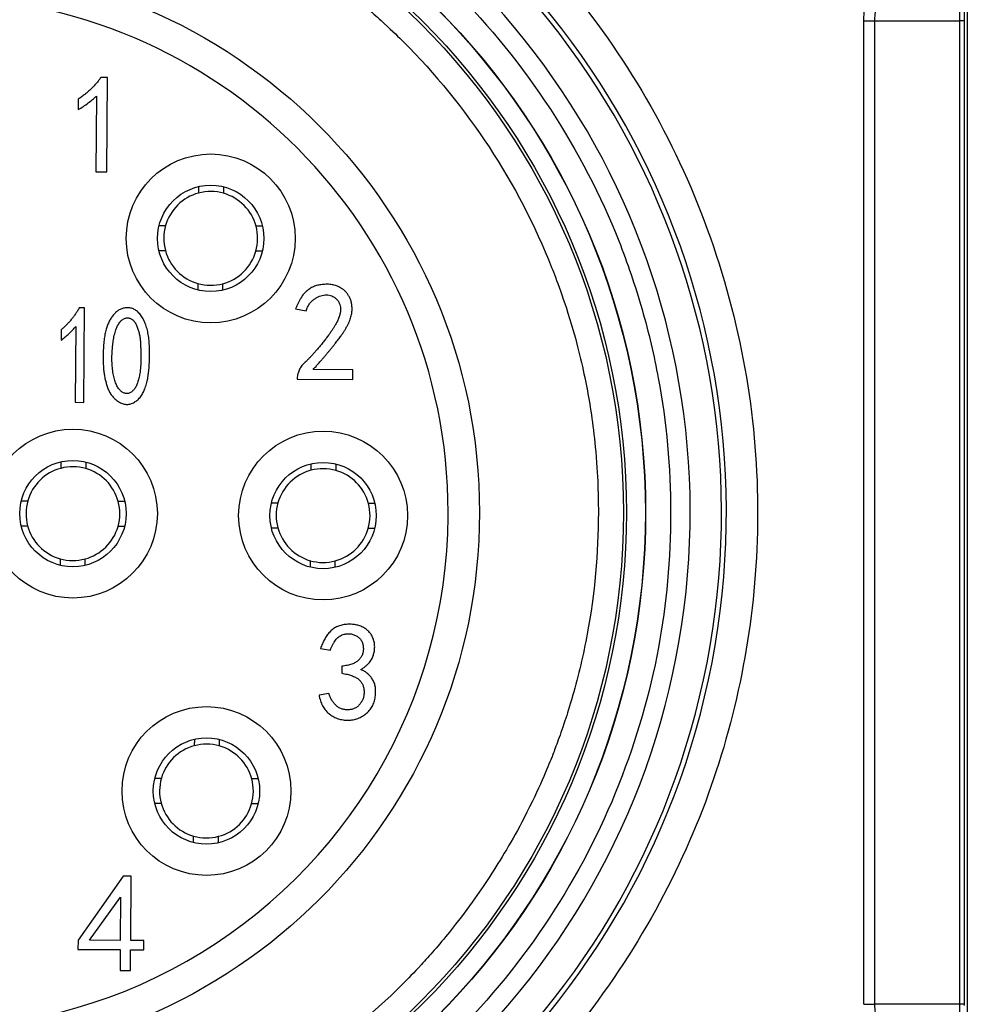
# Model space of a CAD drawing. Header units: millimetres. Extents: x 0 to 7374, y 0 to 4200.
# Tile 28 of 256: x 2038 to 2053, y 930 to 945. Entities that reach past the tile are written whole.
import ezdxf

# ---------------------------------------------------------------- set-up
doc = ezdxf.new("R2010")
doc.units = ezdxf.units.MM
doc.header["$LTSCALE"] = 0.2

# ---------------------------------------------------------------- blocks, each defined once
blk = doc.blocks.new('A$C98759802')
for p, q in [((14.896, 37.864), (15.073, 37.864)), ((14.896, 22.136), (14.896, 37.864)), ((15.073, 37.864), (16.427, 37.864)), ((15.073, 22.136), (15.073, 37.864)), ((16.427, 37.864), (16.427, 22.136)), ((16.5, 37.864), (16.427, 37.864)), ((16.5, 37.864), (16.5, 22.136)), ((2.803, 36.958), (2.697, 36.959)), ((2.791, 35.449), (2.803, 36.958)), ((2.335, 36.611), (2.334, 36.444)), ((2.625, 36.661), (2.616, 35.451)), ((2.616, 35.451), (2.791, 35.449)), ((2.436, 33.272), (2.352, 33.273)), ((2.424, 31.763), (2.436, 33.272)), ((5.811, 33.256), (5.978, 33.229)), ((2.063, 32.924), (2.062, 32.757)), ((2.294, 32.975), (2.284, 31.764)), ((6.725, 32.284), (6.093, 32.289)), ((6.724, 32.126), (6.725, 32.284)), ((5.838, 32.168), (5.838, 32.133)), ((5.838, 32.133), (6.724, 32.126)), ((2.284, 31.764), (2.424, 31.763)), ((6.209, 27.827), (6.366, 27.8)), ((6.549, 27.544), (6.548, 27.43)), ((6.343, 27.107), (6.185, 27.082)), ((3.051, 24.185), (2.332, 23.164)), ((3.182, 24.184), (3.051, 24.185)), ((3.174, 23.158), (3.182, 24.184)), ((2.516, 23.163), (3.013, 23.852)), ((3.013, 23.852), (3.008, 23.159)), ((2.332, 23.164), (2.331, 23.015)), ((3.008, 23.159), (2.516, 23.163)), ((3.385, 23.156), (3.174, 23.158)), ((3.384, 23.007), (3.385, 23.156)), ((2.331, 23.015), (3.006, 23.01)), ((3.006, 23.01), (3.004, 22.677)), ((3.171, 22.676), (3.173, 23.009)), ((3.173, 23.009), (3.384, 23.007)), ((3.004, 22.677), (3.171, 22.676)), ((14.896, 22.136), (15.073, 22.136)), ((16.427, 22.136), (15.073, 22.136)), ((16.5, 22.136), (16.427, 22.136))]:
    blk.add_line(p, q)
for centre, radius in [((0, 30), 11.407), ((0, 30), 11.403), ((0, 30), 11.099), ((0, 30), 11.051), ((0, 30), 8.75), ((4.453, 34.385), 1.35), ((4.453, 34.385), 0.85), ((2.25, 29.983), 1.35), ((6.25, 29.952), 1.35), ((2.25, 29.983), 0.85), ((6.25, 29.952), 0.85), ((4.385, 25.547), 1.35), ((4.385, 25.547), 0.85)]:
    blk.add_circle(centre, radius)
for centre, radius, start, end in [((0, 30), 12.697, 114.3067, 65.6933), ((0, 30), 12.619, 114.4631, 65.5369), ((4.453, 34.385), 0.75, 74.0943, 105.0264), ((4.453, 34.385), 0.75, 105.0264, 164.0943), ((4.453, 34.385), 0.75, 15.0264, 74.0943), ((4.453, 34.385), 0.75, 164.0943, 195.0264), ((4.453, 34.385), 0.75, 344.0943, 15.0264), ((4.453, 34.385), 0.75, 195.0264, 254.0943), ((4.453, 34.385), 0.75, 285.0264, 344.0943), ((4.453, 34.385), 0.75, 254.0943, 285.0264), ((2.25, 29.983), 0.75, 105.0264, 164.0943), ((2.25, 29.983), 0.75, 74.0943, 105.0264), ((2.25, 29.983), 0.75, 15.0264, 74.0943), ((6.25, 29.952), 0.75, 105.0264, 164.0943), ((6.25, 29.952), 0.75, 74.0943, 105.0264), ((6.25, 29.952), 0.75, 15.0264, 74.0943), ((2.25, 29.983), 0.75, 164.0943, 195.0264), ((2.25, 29.983), 0.75, 344.0943, 15.0264), ((6.25, 29.952), 0.75, 164.0943, 195.0264), ((6.25, 29.952), 0.75, 344.0943, 15.0264), ((2.25, 29.983), 0.75, 195.0264, 254.0943), ((2.25, 29.983), 0.75, 285.0264, 344.0943), ((6.25, 29.952), 0.75, 195.0264, 254.0943), ((6.25, 29.952), 0.75, 285.0264, 344.0943), ((2.25, 29.983), 0.75, 254.0943, 285.0264), ((6.25, 29.952), 0.75, 254.0943, 285.0264), ((4.385, 25.547), 0.75, 74.0943, 105.0264), ((4.385, 25.547), 0.75, 105.0264, 164.0943), ((4.385, 25.547), 0.75, 15.0264, 74.0943), ((4.385, 25.547), 0.75, 164.0943, 195.0264), ((4.385, 25.547), 0.75, 344.0943, 15.0264), ((4.385, 25.547), 0.75, 195.0264, 254.0943), ((4.385, 25.547), 0.75, 285.0264, 344.0943), ((4.385, 25.547), 0.75, 254.0943, 285.0264)]:
    blk.add_arc(centre, radius, start, end)
for major_axis, start_param, end_param in [((-2.224, -11.913), 0.184575, 2.899213), ((8.231, -0.552), 0.067009, 3.200937), ((8.231, -0.552), 3.200928, 6.34253), ((8.231, -0.552), 0.059336, 0.067009)]:
    blk.add_ellipse((0, 30), major_axis=major_axis, ratio=0.999998, start_param=start_param, end_param=end_param)
for points, weights in [([(16.55, 43.55), (16.55, 30.58), (16.55, 16.45)], [1, 1.00089742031, 1]), ([(4.26, 35.213), (4.259, 35.158), (4.259, 35.11)], [2.23809523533, 2.35786172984, 2.47368420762]), ([(4.66, 35.21), (4.659, 35.155), (4.659, 35.107)], [2.23809523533, 2.3578617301, 2.47368420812]), ([(3.629, 34.592), (3.683, 34.591), (3.732, 34.591)], [2.23809523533, 2.3578617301, 2.47368420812]), ([(5.281, 34.579), (5.226, 34.579), (5.178, 34.58)], [2.23809523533, 2.35786172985, 2.47368420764]), ([(3.626, 34.192), (3.68, 34.191), (3.729, 34.191)], [2.23809523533, 2.35786172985, 2.47368420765]), ([(5.278, 34.179), (5.223, 34.179), (5.174, 34.18)], [2.23809523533, 2.3578617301, 2.47368420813]), ([(4.248, 33.664), (4.247, 33.616), (4.247, 33.561)], [2.47368420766, 2.35786172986, 2.23809523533]), ([(4.647, 33.558), (4.647, 33.613), (4.648, 33.661)], [2.23809523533, 2.35786172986, 2.47368420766]), ([(2.056, 30.81), (2.056, 30.756), (2.055, 30.707)], [2.2380952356, 2.35786173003, 2.47368420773]), ([(2.456, 30.807), (2.456, 30.752), (2.455, 30.704)], [2.2380952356, 2.35786173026, 2.47368420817]), ([(6.056, 30.78), (6.056, 30.725), (6.055, 30.676)], [2.23809523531, 2.35786172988, 2.47368420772]), ([(6.456, 30.777), (6.456, 30.722), (6.455, 30.673)], [2.23809523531, 2.35786173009, 2.47368420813]), ([(1.425, 30.189), (1.48, 30.189), (1.529, 30.188)], [2.2380952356, 2.35786173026, 2.47368420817]), ([(3.078, 30.176), (3.023, 30.177), (2.974, 30.177)], [2.2380952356, 2.35786173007, 2.47368420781]), ([(5.425, 30.158), (5.48, 30.158), (5.529, 30.158)], [2.23809523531, 2.35786173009, 2.47368420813]), ([(7.077, 30.146), (7.023, 30.146), (6.974, 30.146)], [2.23809523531, 2.35786172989, 2.47368420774]), ([(1.422, 29.789), (1.477, 29.789), (1.526, 29.788)], [2.2380952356, 2.35786173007, 2.47368420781]), ([(3.075, 29.776), (3.02, 29.777), (2.971, 29.777)], [2.2380952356, 2.35786173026, 2.47368420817]), ([(5.422, 29.758), (5.477, 29.758), (5.525, 29.758)], [2.23809523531, 2.35786172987, 2.47368420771]), ([(7.074, 29.746), (7.02, 29.746), (6.971, 29.747)], [2.23809523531, 2.35786173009, 2.47368420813]), ([(2.044, 29.261), (2.044, 29.213), (2.044, 29.158)], [2.4736842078, 2.35786173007, 2.2380952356]), ([(2.444, 29.155), (2.444, 29.21), (2.444, 29.258)], [2.2380952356, 2.35786173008, 2.47368420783]), ([(6.044, 29.231), (6.044, 29.182), (6.043, 29.127)], [2.47368420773, 2.35786172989, 2.23809523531]), ([(6.443, 29.124), (6.444, 29.179), (6.444, 29.228)], [2.23809523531, 2.3578617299, 2.47368420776]), ([(4.192, 26.374), (4.191, 26.32), (4.191, 26.271)], [2.23809523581, 2.3578617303, 2.47368420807]), ([(4.591, 26.268), (4.591, 26.317), (4.592, 26.371)], [2.47368420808, 2.35786173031, 2.23809523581]), ([(3.561, 25.753), (3.616, 25.753), (3.664, 25.752)], [2.23809523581, 2.35786173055, 2.47368420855]), ([(5.213, 25.74), (5.158, 25.741), (5.11, 25.741)], [2.23809523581, 2.35786173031, 2.47368420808]), ([(3.558, 25.353), (3.613, 25.353), (3.661, 25.352)], [2.23809523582, 2.35786173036, 2.47368420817]), ([(5.21, 25.34), (5.155, 25.341), (5.107, 25.341)], [2.23809523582, 2.35786173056, 2.47368420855]), ([(4.179, 24.722), (4.179, 24.777), (4.18, 24.826)], [2.23809523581, 2.35786173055, 2.47368420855]), ([(4.579, 24.719), (4.579, 24.774), (4.58, 24.822)], [2.23809523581, 2.35786173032, 2.47368420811])]:
    blk.add_rational_spline(points, weights, degree=2)
for points, knots in [([(5.55, 41.974), (6.205, 41.67), (6.822, 41.322), (7.402, 40.93), (8.003, 40.523), (8.574, 40.061), (9.116, 39.543), (9.669, 39.015), (10.172, 38.443), (10.627, 37.826), (11.084, 37.205), (11.484, 36.549), (11.826, 35.857), (12.166, 35.172), (12.446, 34.451), (12.667, 33.694), (12.883, 32.954), (13.032, 32.212), (13.116, 31.468), (13.197, 30.741), (13.218, 30.012), (13.178, 29.28), (13.139, 28.565), (13.042, 27.858), (12.888, 27.158), (12.733, 26.454), (12.526, 25.776), (12.267, 25.126), (11.999, 24.451), (11.671, 23.793), (11.282, 23.153), (10.885, 22.499), (10.435, 21.884), (9.93, 21.307), (9.422, 20.727), (8.868, 20.196), (8.266, 19.712), (7.67, 19.233), (7.026, 18.804), (6.334, 18.426), (5.658, 18.056), (4.966, 17.75), (4.257, 17.508), (3.565, 17.272), (2.858, 17.095), (2.135, 16.976), (1.428, 16.861), (0.717, 16.803), (0, 16.803)], [0, 0, 0, 0, 0.0625, 0.0625, 0.0625, 0.125, 0.125, 0.125, 0.1875, 0.1875, 0.1875, 0.25, 0.25, 0.25, 0.3125, 0.3125, 0.3125, 0.375, 0.375, 0.375, 0.4375, 0.4375, 0.4375, 0.5, 0.5, 0.5, 0.5625, 0.5625, 0.5625, 0.625, 0.625, 0.625, 0.6875, 0.6875, 0.6875, 0.75, 0.75, 0.75, 0.8125, 0.8125, 0.8125, 0.875, 0.875, 0.875, 0.9375, 0.9375, 0.9375, 1, 1, 1, 1]), ([(0, 41.807), (0.741, 41.807), (1.461, 41.742), (2.158, 41.612), (2.892, 41.476), (3.621, 41.264), (4.346, 40.978), (5.091, 40.683), (5.8, 40.315), (6.471, 39.875), (7.149, 39.431), (7.775, 38.922), (8.348, 38.348), (8.916, 37.781), (9.428, 37.148), (9.884, 36.449), (10.326, 35.77), (10.691, 35.069), (10.978, 34.346), (11.116, 33.995), (11.241, 33.629), (11.35, 33.246), (11.456, 32.875), (11.543, 32.509), (11.609, 32.148), (11.741, 31.439), (11.806, 30.723), (11.807, 30), (11.807, 29.259), (11.742, 28.54), (11.612, 27.842), (11.476, 27.108), (11.264, 26.379), (10.978, 25.654), (10.683, 24.909), (10.315, 24.2), (9.875, 23.529), (9.431, 22.851), (8.922, 22.225), (8.348, 21.652), (7.781, 21.084), (7.148, 20.572), (6.449, 20.116), (5.77, 19.674), (5.069, 19.309), (4.346, 19.022), (3.995, 18.884), (3.629, 18.759), (3.246, 18.65), (2.875, 18.544), (2.509, 18.457), (2.148, 18.391), (1.439, 18.259), (0.723, 18.193), (0, 18.193)], [0, 0, 0, 0, 0.0625, 0.0625, 0.0625, 0.125, 0.125, 0.125, 0.1875, 0.1875, 0.1875, 0.25, 0.25, 0.25, 0.3125, 0.3125, 0.3125, 0.375, 0.375, 0.375, 0.40625, 0.40625, 0.40625, 0.4375, 0.4375, 0.4375, 0.5, 0.5, 0.5, 0.5625, 0.5625, 0.5625, 0.625, 0.625, 0.625, 0.6875, 0.6875, 0.6875, 0.75, 0.75, 0.75, 0.8125, 0.8125, 0.8125, 0.875, 0.875, 0.875, 0.90625, 0.90625, 0.90625, 0.9375, 0.9375, 0.9375, 1, 1, 1, 1]), ([(0, 40.651), (0.65, 40.651), (1.299, 40.592), (1.938, 40.474), (2.272, 40.412), (2.603, 40.334), (2.929, 40.239), (2.958, 40.231), (3.072, 40.199), (3.293, 40.129), (3.43, 40.083), (3.554, 40.041), (3.758, 39.967), (3.88, 39.92), (3.921, 39.904), (3.998, 39.873), (4.237, 39.776), (4.642, 39.589), (4.88, 39.465), (5.25, 39.273), (5.56, 39.085), (5.818, 38.917), (5.944, 38.834), (6.221, 38.646), (6.541, 38.405), (6.71, 38.269), (6.922, 38.098), (7.265, 37.795), (7.464, 37.599), (7.532, 37.532), (8.044, 37.019), (8.965, 35.888), (9.637, 34.595), (9.904, 33.921), (9.938, 33.835), (10.035, 33.585), (10.172, 33.175), (10.244, 32.927), (10.353, 32.549), (10.425, 32.22), (10.476, 31.947), (10.525, 31.681), (10.575, 31.357), (10.609, 30.974), (10.63, 30.735), (10.65, 30.332), (10.651, 30.085), (10.651, 30), (10.651, 29.35), (10.592, 28.701), (10.474, 28.062), (10.412, 27.728), (10.334, 27.397), (10.239, 27.071), (10.231, 27.042), (10.199, 26.929), (10.13, 26.707), (10.083, 26.57), (10.041, 26.446), (9.967, 26.242), (9.92, 26.12), (9.904, 26.079), (9.873, 26.002), (9.776, 25.763), (9.589, 25.358), (9.465, 25.12), (9.273, 24.75), (9.085, 24.44), (8.917, 24.182), (8.834, 24.056), (8.646, 23.779), (8.405, 23.459), (8.269, 23.29), (8.098, 23.078), (7.795, 22.735), (7.599, 22.536), (7.532, 22.468), (7.019, 21.956), (5.888, 21.035), (4.595, 20.363), (3.921, 20.096), (3.835, 20.063), (3.586, 19.965), (3.175, 19.828), (2.927, 19.756), (2.549, 19.647), (2.221, 19.575), (1.947, 19.524), (1.682, 19.475), (1.358, 19.425), (0.974, 19.391), (0.736, 19.37), (0.334, 19.35), (0.086, 19.349), (0, 19.349)], [0, 0, 0, 0, 0.0625, 0.0625, 0.0625, 0.09375, 0.09375, 0.09375, 0.101562, 0.109375, 0.109375, 0.109375, 0.117188, 0.125, 0.125, 0.125, 0.140625, 0.15625, 0.15625, 0.15625, 0.1875, 0.1875, 0.1875, 0.203125, 0.21875, 0.21875, 0.21875, 0.234375, 0.25, 0.25, 0.25, 0.3125, 0.375, 0.375, 0.375, 0.390625, 0.40625, 0.40625, 0.40625, 0.4375, 0.4375, 0.4375, 0.46875, 0.46875, 0.46875, 0.484375, 0.5, 0.5, 0.5, 0.5625, 0.5625, 0.5625, 0.59375, 0.59375, 0.59375, 0.601562, 0.609375, 0.609375, 0.609375, 0.617188, 0.625, 0.625, 0.625, 0.640625, 0.65625, 0.65625, 0.65625, 0.6875, 0.6875, 0.6875, 0.703125, 0.71875, 0.71875, 0.71875, 0.734375, 0.75, 0.75, 0.75, 0.8125, 0.875, 0.875, 0.875, 0.890625, 0.90625, 0.90625, 0.90625, 0.9375, 0.9375, 0.9375, 0.96875, 0.96875, 0.96875, 0.984375, 1, 1, 1, 1]), ([(14.896, 37.864), (14.897, 37.906), (14.898, 37.948), (14.906, 38.033), (14.911, 38.075), (14.924, 38.159), (14.933, 38.202), (14.953, 38.285), (14.965, 38.327), (14.989, 38.402), (15.001, 38.437), (15.027, 38.502), (15.04, 38.534), (15.055, 38.565), (15.065, 38.588), (15.077, 38.613), (15.105, 38.666), (15.12, 38.695), (15.155, 38.755), (15.174, 38.785), (15.208, 38.838), (15.223, 38.859), (15.238, 38.88), (15.256, 38.906), (15.273, 38.929), (15.307, 38.972), (15.324, 38.992), (15.355, 39.03), (15.37, 39.047), (15.397, 39.077), (15.41, 39.091), (15.432, 39.115), (15.442, 39.125), (15.459, 39.142), (15.466, 39.149), (15.476, 39.159), (15.479, 39.162), (15.48, 39.163), (15.48, 39.163), (15.48, 39.163)], [-1, -1, -1, -1, -0.8998456, -0.8998456, -0.8066927, -0.8066927, -0.71689, -0.71689, -0.6317733, -0.6317733, -0.5625413, -0.5625413, -0.5, -0.5, -0.5, -0.4293844, -0.4293844, -0.3591017, -0.3591017, -0.2926333, -0.2926333, -0.25, -0.25, -0.25, -0.2179243, -0.2179243, -0.1847554, -0.1847554, -0.1504912, -0.1504912, -0.1152079, -0.1152079, -0.0787715, -0.0787715, -0.0418792, -0.0418792, -0.0046519, -0.0046519, -0.0000005, -0.0000005, -0.0000005, -0.0000005]), ([(15.073, 37.864), (15.073, 37.898), (15.075, 37.932), (15.081, 38.016), (15.088, 38.067), (15.107, 38.166), (15.12, 38.215), (15.137, 38.271), (15.139, 38.278), (15.154, 38.325), (15.169, 38.365), (15.191, 38.417), (15.197, 38.43), (15.209, 38.456), (15.215, 38.468), (15.221, 38.481), (15.222, 38.482), (15.226, 38.491), (15.228, 38.496), (15.232, 38.504), (15.234, 38.507), (15.24, 38.519), (15.246, 38.529), (15.259, 38.554), (15.267, 38.569), (15.287, 38.603), (15.298, 38.622), (15.325, 38.665), (15.341, 38.688), (15.368, 38.727), (15.379, 38.741), (15.394, 38.762), (15.398, 38.767), (15.415, 38.79), (15.428, 38.807), (15.445, 38.827), (15.448, 38.831), (15.468, 38.855), (15.484, 38.873), (15.514, 38.907), (15.528, 38.922), (15.549, 38.945), (15.558, 38.953), (15.577, 38.972), (15.587, 38.982), (15.603, 38.999), (15.61, 39.005), (15.62, 39.015), (15.623, 39.018), (15.625, 39.019)], [0, 0, 0, 0, 0.0783462, 0.0783462, 0.1948964, 0.1948964, 0.3118915, 0.3118915, 0.3284668, 0.3284668, 0.4263239, 0.4263239, 0.4588739, 0.4588739, 0.4948653, 0.4948653, 0.5, 0.5, 0.5236171, 0.5236171, 0.5412931, 0.5412931, 0.5832689, 0.5832689, 0.6268568, 0.6268568, 0.6714077, 0.6714077, 0.7164855, 0.7164855, 0.7414776, 0.7414776, 0.75, 0.75, 0.7770043, 0.7770043, 0.7842228, 0.7842228, 0.8194792, 0.8194792, 0.856316, 0.856316, 0.8816479, 0.8816479, 0.9202732, 0.9202732, 0.9601308, 0.9601308, 0.9999884, 0.9999884, 0.9999884, 0.9999884]), ([(16.394, 39.019), (16.395, 39.011), (16.395, 39.003), (16.401, 38.914), (16.405, 38.826), (16.412, 38.656), (16.414, 38.576), (16.416, 38.491), (16.417, 38.487), (16.417, 38.48), (16.417, 38.463), (16.417, 38.453), (16.418, 38.431), (16.418, 38.419), (16.419, 38.391), (16.42, 38.374), (16.421, 38.337), (16.421, 38.317), (16.422, 38.273), (16.423, 38.25), (16.423, 38.213), (16.424, 38.199), (16.424, 38.186), (16.424, 38.149), (16.425, 38.113), (16.426, 38.043), (16.426, 38.008), (16.427, 37.96), (16.427, 37.946), (16.427, 37.908), (16.427, 37.886), (16.427, 37.864)], [0.0000004, 0.0000004, 0.0000004, 0.0000004, 0.0265456, 0.0265456, 0.2859063, 0.2859063, 0.5, 0.5, 0.5, 0.5410261, 0.5410261, 0.5811015, 0.5811015, 0.6160741, 0.6160741, 0.6553868, 0.6553868, 0.6938319, 0.6938319, 0.7307876, 0.7307876, 0.75, 0.75, 0.75, 0.8256267, 0.8256267, 0.9053635, 0.9053635, 0.940938, 0.940938, 1, 1, 1, 1]), ([(16.501, 38.493), (16.501, 38.486), (16.501, 38.48), (16.501, 38.432), (16.501, 38.391), (16.501, 38.306), (16.501, 38.263), (16.501, 38.177), (16.501, 38.135), (16.5, 38.05), (16.5, 38.007), (16.5, 37.937), (16.5, 37.908), (16.5, 37.88)], [-0.4519001, -0.4519001, -0.4519001, -0.4519001, -0.4388658, -0.4388658, -0.3569281, -0.3569281, -0.2676962, -0.2676962, -0.1773134, -0.1773134, -0.0808565, -0.0808565, -0.0129685, -0.0129685, -0.0129685, -0.0129685]), ([(2.697, 36.959), (2.685, 36.942), (2.661, 36.909), (2.622, 36.862), (2.58, 36.815), (2.536, 36.771), (2.49, 36.728), (2.44, 36.688), (2.389, 36.648), (2.353, 36.623), (2.335, 36.611)], [0, 0, 0, 0, 0.121926, 0.24354, 0.366521, 0.490199, 0.615305, 0.741687, 0.869934, 1, 1, 1, 1]), ([(2.334, 36.444), (2.362, 36.461), (2.417, 36.495), (2.494, 36.549), (2.563, 36.603), (2.605, 36.642), (2.625, 36.661)], [0, 0, 0, 0, 0.27286, 0.530174, 0.772018, 1, 1, 1, 1]), ([(6.253, 33.648), (6.241, 33.647), (6.216, 33.645), (6.181, 33.639), (6.146, 33.631), (6.113, 33.62), (6.081, 33.606), (6.051, 33.589), (6.021, 33.57), (5.993, 33.549), (5.966, 33.524), (5.94, 33.496), (5.916, 33.464), (5.892, 33.43), (5.87, 33.391), (5.849, 33.349), (5.829, 33.304), (5.817, 33.272), (5.811, 33.256)], [0, 0, 0, 0, 0.058448, 0.115409, 0.171096, 0.226612, 0.281235, 0.33629, 0.391692, 0.447815, 0.505751, 0.565904, 0.629027, 0.695421, 0.765726, 0.839632, 0.917573, 1, 1, 1, 1]), ([(6.093, 32.289), (6.108, 32.306), (6.136, 32.338), (6.178, 32.385), (6.218, 32.431), (6.255, 32.476), (6.291, 32.518), (6.326, 32.559), (6.359, 32.598), (6.389, 32.636), (6.419, 32.672), (6.446, 32.706), (6.471, 32.739), (6.495, 32.77), (6.517, 32.799), (6.537, 32.827), (6.555, 32.853), (6.577, 32.884), (6.6, 32.923), (6.627, 32.967), (6.649, 33.01), (6.669, 33.051), (6.684, 33.091), (6.696, 33.129), (6.705, 33.165), (6.712, 33.211), (6.714, 33.265), (6.711, 33.326), (6.698, 33.383), (6.679, 33.434), (6.653, 33.479), (6.624, 33.519), (6.592, 33.553), (6.556, 33.58), (6.519, 33.602), (6.483, 33.62), (6.447, 33.633), (6.411, 33.642), (6.374, 33.648), (6.336, 33.651), (6.295, 33.651), (6.267, 33.649), (6.253, 33.648)], [0, 0, 0, 0, 0.035288, 0.069213, 0.101793, 0.133275, 0.163281, 0.191924, 0.219471, 0.245572, 0.270417, 0.293928, 0.316107, 0.337063, 0.356657, 0.37507, 0.392023, 0.407764, 0.437179, 0.464796, 0.490882, 0.515263, 0.538258, 0.559635, 0.579714, 0.598608, 0.633911, 0.666672, 0.697301, 0.726617, 0.754624, 0.780855, 0.8058, 0.829725, 0.852906, 0.874777, 0.895217, 0.914827, 0.934412, 0.95524, 0.976895, 1, 1, 1, 1]), ([(5.978, 33.229), (5.986, 33.248), (6.001, 33.285), (6.03, 33.336), (6.065, 33.378), (6.105, 33.413), (6.148, 33.439), (6.191, 33.461), (6.237, 33.474), (6.282, 33.482), (6.327, 33.482), (6.369, 33.474), (6.409, 33.457), (6.445, 33.432), (6.476, 33.402), (6.501, 33.367), (6.518, 33.328), (6.528, 33.285), (6.53, 33.238), (6.523, 33.187), (6.508, 33.132), (6.49, 33.084), (6.47, 33.042), (6.45, 33.007), (6.427, 32.968), (6.4, 32.927), (6.37, 32.882), (6.335, 32.834), (6.296, 32.783), (6.255, 32.731), (6.212, 32.678), (6.171, 32.628), (6.132, 32.581), (6.094, 32.539), (6.059, 32.5), (6.025, 32.465), (5.994, 32.433), (5.963, 32.405), (5.935, 32.379), (5.912, 32.351), (5.891, 32.323), (5.874, 32.294), (5.86, 32.263), (5.849, 32.232), (5.842, 32.201), (5.839, 32.179), (5.838, 32.168)], [0, 0, 0, 0, 0.029638, 0.057139, 0.083001, 0.107802, 0.131665, 0.154489, 0.176627, 0.198527, 0.21965, 0.239909, 0.260094, 0.280877, 0.301595, 0.321615, 0.341482, 0.361938, 0.383857, 0.407916, 0.434802, 0.464757, 0.481588, 0.500697, 0.521983, 0.54555, 0.571207, 0.599274, 0.629586, 0.662121, 0.69482, 0.725617, 0.754517, 0.781509, 0.806515, 0.829636, 0.850787, 0.870198, 0.888187, 0.905361, 0.921922, 0.937948, 0.953681, 0.969137, 0.984472, 1, 1, 1, 1]), ([(2.352, 33.273), (2.342, 33.256), (2.323, 33.223), (2.291, 33.176), (2.259, 33.129), (2.223, 33.085), (2.186, 33.042), (2.147, 33.001), (2.106, 32.961), (2.077, 32.936), (2.063, 32.924)], [0, 0, 0, 0, 0.126323, 0.251235, 0.37618, 0.500241, 0.624794, 0.749492, 0.874648, 1, 1, 1, 1]), ([(3.473, 32.41), (3.474, 32.441), (3.476, 32.511), (3.475, 32.616), (3.47, 32.723), (3.461, 32.808), (3.45, 32.872), (3.441, 32.918), (3.429, 32.961), (3.416, 33.002), (3.4, 33.041), (3.383, 33.078), (3.363, 33.114), (3.342, 33.146), (3.319, 33.176), (3.295, 33.203), (3.27, 33.225), (3.244, 33.243), (3.217, 33.257), (3.188, 33.268), (3.159, 33.274), (3.129, 33.276), (3.1, 33.275), (3.071, 33.271), (3.043, 33.264), (3.016, 33.255), (2.991, 33.243), (2.967, 33.228), (2.944, 33.21), (2.915, 33.182), (2.881, 33.143), (2.846, 33.09), (2.816, 33.031), (2.794, 32.977), (2.78, 32.93), (2.77, 32.892), (2.762, 32.85), (2.754, 32.806), (2.748, 32.758), (2.743, 32.708), (2.739, 32.654), (2.737, 32.617), (2.736, 32.599)], [0, 0, 0, 0, 0.049688, 0.11042, 0.16745, 0.220942, 0.246324, 0.270854, 0.294667, 0.317578, 0.339938, 0.361772, 0.382933, 0.403841, 0.423993, 0.442792, 0.460529, 0.477276, 0.493554, 0.509324, 0.525157, 0.54106, 0.556945, 0.572461, 0.587397, 0.602401, 0.617213, 0.632335, 0.647691, 0.663431, 0.695987, 0.729622, 0.7648, 0.801769, 0.821414, 0.842584, 0.864912, 0.888848, 0.914416, 0.941435, 0.969961, 1, 1, 1, 1]), ([(2.884, 32.65), (2.885, 32.67), (2.889, 32.707), (2.897, 32.762), (2.906, 32.812), (2.917, 32.858), (2.929, 32.901), (2.942, 32.939), (2.956, 32.974), (2.973, 33.004), (2.99, 33.031), (3.007, 33.054), (3.026, 33.073), (3.045, 33.089), (3.065, 33.101), (3.085, 33.109), (3.106, 33.113), (3.128, 33.114), (3.149, 33.111), (3.17, 33.104), (3.189, 33.095), (3.207, 33.081), (3.224, 33.064), (3.24, 33.044), (3.254, 33.02), (3.272, 32.984), (3.291, 32.935), (3.309, 32.872), (3.321, 32.807), (3.329, 32.738), (3.332, 32.665), (3.335, 32.59), (3.336, 32.51), (3.336, 32.434), (3.335, 32.385), (3.334, 32.364)], [0, 0, 0, 0, 0.042025, 0.081187, 0.117738, 0.15173, 0.183292, 0.212237, 0.238899, 0.263525, 0.286082, 0.306805, 0.325702, 0.343192, 0.359448, 0.375194, 0.390413, 0.405753, 0.421227, 0.436292, 0.451565, 0.467364, 0.484284, 0.502643, 0.522367, 0.54377, 0.589024, 0.635107, 0.682717, 0.732078, 0.783754, 0.838165, 0.895098, 0.955037, 1, 1, 1, 1]), ([(2.062, 32.757), (2.084, 32.775), (2.128, 32.808), (2.189, 32.863), (2.245, 32.917), (2.278, 32.956), (2.294, 32.975)], [0, 0, 0, 0, 0.26831, 0.523027, 0.766571, 1, 1, 1, 1]), ([(2.736, 32.599), (2.736, 32.58), (2.735, 32.543), (2.733, 32.489), (2.734, 32.439), (2.735, 32.391), (2.736, 32.347), (2.739, 32.305), (2.743, 32.266), (2.749, 32.219), (2.758, 32.163), (2.774, 32.097), (2.793, 32.033), (2.811, 31.981), (2.828, 31.941), (2.843, 31.912), (2.861, 31.885), (2.881, 31.859), (2.903, 31.835), (2.926, 31.812), (2.953, 31.791), (2.981, 31.772), (3.01, 31.755), (3.04, 31.743), (3.07, 31.734), (3.1, 31.73), (3.13, 31.73), (3.16, 31.735), (3.19, 31.744), (3.219, 31.757), (3.248, 31.774), (3.275, 31.793), (3.3, 31.816), (3.324, 31.842), (3.346, 31.871), (3.365, 31.903), (3.383, 31.938), (3.399, 31.976), (3.413, 32.017), (3.426, 32.06), (3.438, 32.107), (3.448, 32.156), (3.456, 32.209), (3.463, 32.264), (3.468, 32.322), (3.471, 32.371), (3.473, 32.401), (3.473, 32.41)], [0, 0, 0, 0, 0.030023, 0.058488, 0.0854, 0.110595, 0.13425, 0.156398, 0.177029, 0.196009, 0.232113, 0.267969, 0.303278, 0.33853, 0.355905, 0.373115, 0.39029, 0.407372, 0.424708, 0.442161, 0.460104, 0.478477, 0.496472, 0.513577, 0.529857, 0.545669, 0.56154, 0.577449, 0.593988, 0.611206, 0.628838, 0.646606, 0.664674, 0.682996, 0.70211, 0.722079, 0.742754, 0.764635, 0.787601, 0.811841, 0.837196, 0.864059, 0.892164, 0.921692, 0.952678, 0.985154, 1, 1, 1, 1]), ([(3.334, 32.364), (3.334, 32.357), (3.332, 32.324), (3.326, 32.264), (3.314, 32.186), (3.299, 32.124), (3.285, 32.078), (3.273, 32.046), (3.26, 32.018), (3.245, 31.992), (3.229, 31.969), (3.211, 31.95), (3.192, 31.933), (3.172, 31.919), (3.151, 31.909), (3.13, 31.903), (3.109, 31.901), (3.088, 31.904), (3.067, 31.91), (3.047, 31.92), (3.026, 31.934), (3.007, 31.952), (2.987, 31.974), (2.97, 31.999), (2.953, 32.027), (2.938, 32.059), (2.925, 32.095), (2.913, 32.133), (2.903, 32.176), (2.891, 32.237), (2.88, 32.32), (2.873, 32.424), (2.875, 32.535), (2.88, 32.611), (2.884, 32.65)], [0, 0, 0, 0, 0.014995, 0.072856, 0.128776, 0.183103, 0.209048, 0.233085, 0.255638, 0.276759, 0.296609, 0.315362, 0.333304, 0.350702, 0.367222, 0.382731, 0.397664, 0.412366, 0.427588, 0.443798, 0.461195, 0.480449, 0.501171, 0.523153, 0.546581, 0.571521, 0.598441, 0.627462, 0.658395, 0.691609, 0.762245, 0.836761, 0.91598, 1, 1, 1, 1]), ([(6.855, 27.489), (6.869, 27.498), (6.895, 27.515), (6.93, 27.543), (6.962, 27.571), (6.99, 27.601), (7.013, 27.632), (7.033, 27.665), (7.048, 27.698), (7.059, 27.733), (7.067, 27.767), (7.072, 27.801), (7.075, 27.835), (7.075, 27.868), (7.072, 27.9), (7.067, 27.931), (7.059, 27.962), (7.048, 27.992), (7.035, 28.02), (7.02, 28.048), (7.003, 28.073), (6.983, 28.096), (6.961, 28.117), (6.937, 28.137), (6.911, 28.154), (6.883, 28.169), (6.852, 28.182), (6.821, 28.194), (6.788, 28.202), (6.754, 28.209), (6.719, 28.212), (6.682, 28.214), (6.645, 28.213), (6.606, 28.211), (6.568, 28.205), (6.532, 28.197), (6.497, 28.186), (6.464, 28.173), (6.434, 28.156), (6.406, 28.137), (6.379, 28.115), (6.347, 28.081), (6.31, 28.034), (6.27, 27.972), (6.236, 27.902), (6.218, 27.853), (6.209, 27.827)], [0, 0, 0, 0, 0.028078, 0.054498, 0.079548, 0.103395, 0.126116, 0.148209, 0.169675, 0.1908, 0.211626, 0.231809, 0.251264, 0.270484, 0.28921, 0.30795, 0.326458, 0.345057, 0.36353, 0.381681, 0.399421, 0.417233, 0.434864, 0.452873, 0.47119, 0.490173, 0.509438, 0.528997, 0.548842, 0.56896, 0.589806, 0.61114, 0.63303, 0.655944, 0.678657, 0.700536, 0.721719, 0.742258, 0.762533, 0.782643, 0.802622, 0.822944, 0.864433, 0.907517, 0.952539, 1, 1, 1, 1]), ([(6.366, 27.8), (6.372, 27.816), (6.384, 27.847), (6.404, 27.89), (6.426, 27.928), (6.448, 27.961), (6.473, 27.989), (6.499, 28.013), (6.527, 28.032), (6.556, 28.044), (6.586, 28.054), (6.615, 28.059), (6.644, 28.063), (6.672, 28.062), (6.7, 28.059), (6.727, 28.052), (6.754, 28.042), (6.78, 28.029), (6.805, 28.014), (6.827, 27.996), (6.846, 27.976), (6.862, 27.954), (6.874, 27.929), (6.884, 27.903), (6.89, 27.874), (6.893, 27.844), (6.894, 27.813), (6.892, 27.784), (6.886, 27.756), (6.878, 27.729), (6.867, 27.704), (6.853, 27.68), (6.837, 27.658), (6.817, 27.638), (6.794, 27.619), (6.768, 27.602), (6.739, 27.587), (6.707, 27.575), (6.672, 27.564), (6.634, 27.556), (6.592, 27.548), (6.563, 27.545), (6.549, 27.544)], [0, 0, 0, 0, 0.039726, 0.076232, 0.109955, 0.14122, 0.169867, 0.196887, 0.222372, 0.246972, 0.27071, 0.293557, 0.315791, 0.337634, 0.35912, 0.380741, 0.402897, 0.425693, 0.448126, 0.46973, 0.490861, 0.5117, 0.532922, 0.554607, 0.577075, 0.601084, 0.624939, 0.647834, 0.669794, 0.691244, 0.712275, 0.733201, 0.754391, 0.776232, 0.798861, 0.822605, 0.847533, 0.874339, 0.902525, 0.932971, 0.965373, 1, 1, 1, 1]), ([(6.185, 27.082), (6.188, 27.066), (6.194, 27.036), (6.207, 26.991), (6.222, 26.95), (6.24, 26.912), (6.261, 26.876), (6.285, 26.843), (6.311, 26.813), (6.341, 26.786), (6.372, 26.762), (6.404, 26.742), (6.438, 26.723), (6.474, 26.709), (6.511, 26.696), (6.549, 26.688), (6.589, 26.681), (6.63, 26.679), (6.671, 26.679), (6.711, 26.683), (6.75, 26.69), (6.788, 26.7), (6.825, 26.715), (6.861, 26.732), (6.896, 26.753), (6.929, 26.777), (6.96, 26.804), (6.988, 26.834), (7.013, 26.865), (7.034, 26.899), (7.052, 26.934), (7.067, 26.972), (7.078, 27.012), (7.085, 27.053), (7.089, 27.094), (7.091, 27.134), (7.09, 27.171), (7.086, 27.207), (7.08, 27.241), (7.07, 27.272), (7.058, 27.302), (7.038, 27.339), (7.008, 27.38), (6.964, 27.424), (6.913, 27.461), (6.875, 27.48), (6.855, 27.489)], [0, 0, 0, 0, 0.026067, 0.050983, 0.075009, 0.097964, 0.120422, 0.142437, 0.164114, 0.18566, 0.207143, 0.228059, 0.249035, 0.270067, 0.291054, 0.312436, 0.33426, 0.356602, 0.379079, 0.400967, 0.422589, 0.443931, 0.465391, 0.487154, 0.509159, 0.531811, 0.554384, 0.57642, 0.597979, 0.619682, 0.641208, 0.663101, 0.685467, 0.70845, 0.731394, 0.752995, 0.773542, 0.792948, 0.81155, 0.829518, 0.846969, 0.863917, 0.897329, 0.930741, 0.964623, 1, 1, 1, 1]), ([(6.548, 27.43), (6.562, 27.428), (6.591, 27.423), (6.633, 27.414), (6.671, 27.404), (6.706, 27.393), (6.738, 27.381), (6.766, 27.367), (6.792, 27.353), (6.815, 27.336), (6.834, 27.319), (6.852, 27.3), (6.867, 27.279), (6.879, 27.256), (6.89, 27.232), (6.897, 27.207), (6.903, 27.179), (6.905, 27.151), (6.906, 27.122), (6.904, 27.093), (6.9, 27.066), (6.894, 27.039), (6.885, 27.013), (6.873, 26.988), (6.859, 26.964), (6.842, 26.941), (6.824, 26.919), (6.804, 26.9), (6.782, 26.884), (6.76, 26.871), (6.735, 26.86), (6.709, 26.852), (6.682, 26.848), (6.653, 26.845), (6.624, 26.846), (6.596, 26.849), (6.57, 26.853), (6.544, 26.862), (6.52, 26.871), (6.497, 26.885), (6.476, 26.9), (6.449, 26.923), (6.419, 26.957), (6.387, 27.002), (6.361, 27.052), (6.349, 27.089), (6.343, 27.107)], [0, 0, 0, 0, 0.03266, 0.063172, 0.09183, 0.118186, 0.143146, 0.165997, 0.187396, 0.207316, 0.226159, 0.244812, 0.263173, 0.281828, 0.300589, 0.320023, 0.340013, 0.361093, 0.382289, 0.4028, 0.423006, 0.442872, 0.462746, 0.482654, 0.503003, 0.523636, 0.544189, 0.564001, 0.583349, 0.602564, 0.62185, 0.641284, 0.661411, 0.682444, 0.703394, 0.723723, 0.743344, 0.762553, 0.781348, 0.800209, 0.819144, 0.838522, 0.877836, 0.917212, 0.95785, 1, 1, 1, 1]), ([(15.625, 20.981), (15.623, 20.982), (15.62, 20.985), (15.611, 20.994), (15.604, 21), (15.588, 21.017), (15.578, 21.026), (15.555, 21.049), (15.543, 21.062), (15.516, 21.091), (15.502, 21.106), (15.472, 21.141), (15.456, 21.159), (15.427, 21.194), (15.415, 21.211), (15.401, 21.228), (15.378, 21.259), (15.356, 21.289), (15.318, 21.347), (15.301, 21.374), (15.271, 21.425), (15.258, 21.448), (15.239, 21.484), (15.232, 21.497), (15.226, 21.509), (15.212, 21.537), (15.199, 21.565), (15.147, 21.689), (15.117, 21.788), (15.082, 21.967), (15.074, 22.047), (15.073, 22.13), (15.073, 22.133), (15.073, 22.136)], [0.000005, 0.000005, 0.000005, 0.000005, 0.0393346, 0.0393346, 0.0786123, 0.0786123, 0.1178899, 0.1178899, 0.1545216, 0.1545216, 0.1901516, 0.1901516, 0.2241361, 0.2241361, 0.25, 0.25, 0.25, 0.3175397, 0.3175397, 0.38684, 0.38684, 0.4553097, 0.4553097, 0.5, 0.5, 0.5, 0.5722247, 0.5722247, 0.8088525, 0.8088525, 0.9934367, 0.9934367, 1, 1, 1, 1]), ([(16.427, 22.136), (16.427, 22.102), (16.427, 22.068), (16.426, 21.984), (16.426, 21.933), (16.424, 21.834), (16.423, 21.785), (16.422, 21.729), (16.422, 21.722), (16.421, 21.675), (16.42, 21.635), (16.419, 21.583), (16.418, 21.57), (16.418, 21.544), (16.417, 21.532), (16.417, 21.519), (16.417, 21.518), (16.416, 21.509), (16.416, 21.504), (16.416, 21.496), (16.416, 21.493), (16.415, 21.481), (16.415, 21.471), (16.414, 21.446), (16.414, 21.431), (16.413, 21.397), (16.412, 21.378), (16.411, 21.335), (16.41, 21.312), (16.408, 21.272), (16.408, 21.257), (16.407, 21.236), (16.407, 21.232), (16.406, 21.209), (16.405, 21.191), (16.404, 21.171), (16.404, 21.168), (16.403, 21.145), (16.402, 21.127), (16.401, 21.093), (16.4, 21.078), (16.399, 21.055), (16.398, 21.046), (16.397, 21.026), (16.397, 21.016), (16.396, 21), (16.395, 20.994), (16.395, 20.985), (16.394, 20.982), (16.394, 20.981)], [0, 0, 0, 0, 0.0783485, 0.0783485, 0.1948986, 0.1948986, 0.3118936, 0.3118936, 0.3284647, 0.3284647, 0.4263239, 0.4263239, 0.4588736, 0.4588736, 0.4948649, 0.4948649, 0.5, 0.5, 0.5236167, 0.5236167, 0.5412921, 0.5412921, 0.5832668, 0.5832668, 0.6268535, 0.6268535, 0.6714033, 0.6714033, 0.7164802, 0.7164802, 0.7429219, 0.7429219, 0.75, 0.75, 0.7796131, 0.7796131, 0.7849117, 0.7849117, 0.820878, 0.820878, 0.8584678, 0.8584678, 0.8855779, 0.8855779, 0.9249701, 0.9249701, 0.9651633, 0.9651633, 0.9999935, 0.9999935, 0.9999935, 0.9999935])]:
    blk.add_open_spline(points, degree=3, knots=knots)
for points in [[(16.5, 37.88), (16.5, 37.875), (16.5, 37.87), (16.5, 37.864)], [(16.5, 22.136), (16.5, 22.13), (16.5, 22.125), (16.5, 22.119)]]:
    blk.add_open_spline(points, degree=3)

msp = doc.modelspace()

# ---------------------------------------------------------------- block references
msp.add_blockref('A$C98759802', (2036.257, 907.397))

doc.saveas('drawing.dxf')
